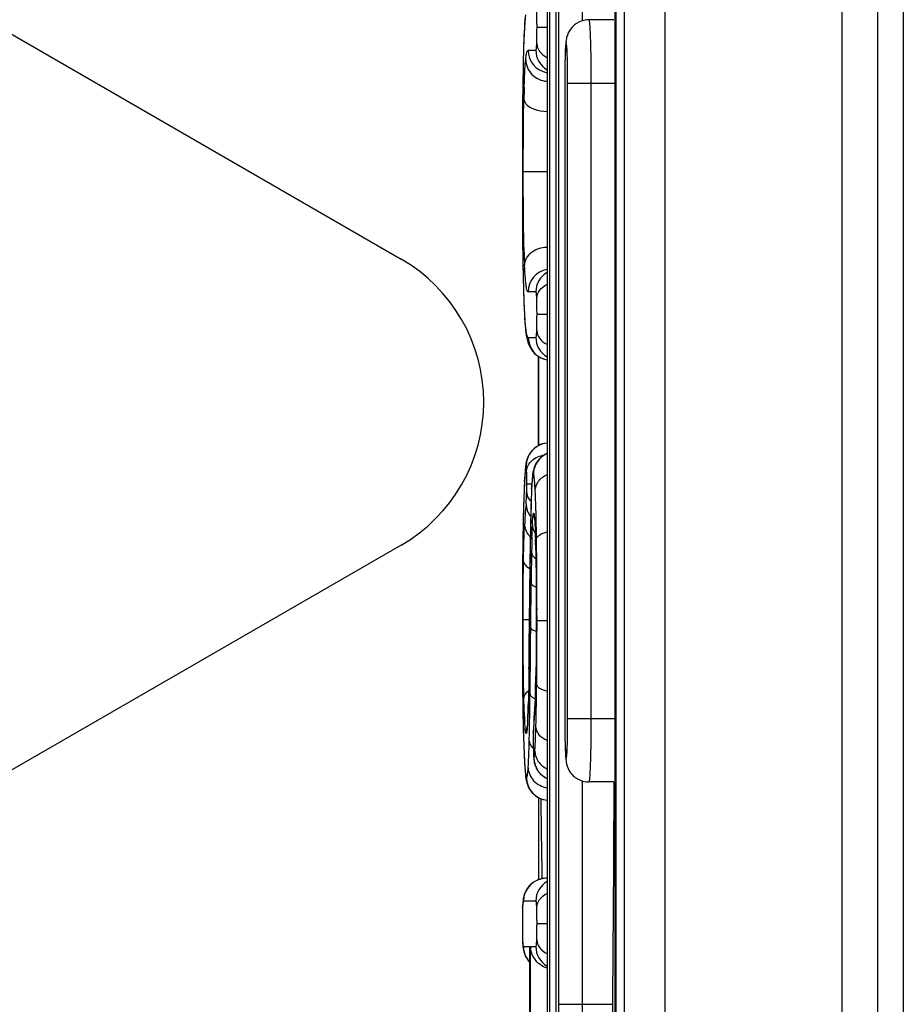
# Model space of a CAD drawing. Header units: millimetres. Extents: x 0 to 1800, y 0 to 1800.
# Tile 18 of 37: x 660.73 to 667.68, y 1231.73 to 1239.48. Entities that reach past the tile are written whole.
import ezdxf

# ---------------------------------------------------------------- set-up
doc = ezdxf.new("R2010")
doc.units = ezdxf.units.MM
doc.header["$LTSCALE"] = 117.333333
doc.layers.add('00_COMPONENTS', color=7, linetype='CONTINUOUS')

msp = doc.modelspace()

# ---------------------------------------------------------------- linework, layer by layer
at = {"layer": '00_COMPONENTS', "color": 7, "linetype": 'CONTINUOUS', "true_color": 0x007fff}
for p, q in [((665.4884, 1309.5967), (665.4884, 1196.566)), ((667.4833, 1196.8813), (667.4833, 1309.2813)), ((665.426, 1227.8619), (665.426, 1245.1007)), ((665.4131, 1245.0391), (665.4131, 1227.9236)), ((664.8807, 1243.4813), (664.8807, 1229.4813)), ((664.9505, 1241.2313), (664.9505, 1231.7313)), ((664.709, 1239.5054), (664.7067, 1239.4784)), ((664.7046, 1239.4492), (664.7027, 1239.4178)), ((664.7067, 1239.4784), (664.7046, 1239.4492)), ((665.4066, 1239.4813), (665.2115, 1239.4813)), ((664.6994, 1239.3487), (664.6975, 1239.2987)), ((664.701, 1239.3842), (664.6994, 1239.3487)), ((664.7027, 1239.4178), (664.701, 1239.3842)), ((664.697, 1239.2781), (664.6958, 1239.2463)), ((664.6958, 1239.2463), (664.6935, 1239.1521)), ((664.6935, 1239.1521), (664.6924, 1239.0994)), ((664.6924, 1239.0994), (664.6906, 1238.9836)), ((664.6906, 1238.9836), (664.6886, 1238.7873)), ((665.0203, 1238.9813), (665.0203, 1233.9813)), ((664.6886, 1238.7873), (664.6873, 1238.5514)), ((664.6873, 1238.5514), (664.6867, 1238.2898)), ((664.6867, 1238.2898), (664.6872, 1237.9743)), ((664.6872, 1237.9743), (664.6885, 1237.7735)), ((664.6885, 1237.7735), (664.691, 1237.5633)), ((664.691, 1237.5633), (664.6929, 1237.4613)), ((664.6929, 1237.4613), (664.6952, 1237.3662)), ((664.6952, 1237.3662), (664.6969, 1237.3106)), ((664.6973, 1237.3047), (664.6991, 1237.2465)), ((664.6991, 1237.2465), (664.7008, 1237.2058)), ((664.7008, 1237.2058), (664.7025, 1237.1677)), ((664.7025, 1237.1677), (664.7044, 1237.1325)), ((664.7044, 1237.1325), (664.7065, 1237.1002)), ((664.7065, 1237.1002), (664.7087, 1237.0708)), ((664.7087, 1237.0708), (664.7113, 1237.0446)), ((664.7113, 1237.0446), (664.7125, 1237.0336)), ((664.7124, 1237.0344), (664.7179, 1236.9964)), ((664.7124, 1237.0344), (664.7125, 1237.0336)), ((664.7179, 1236.9964), (664.7199, 1236.9856)), ((664.7199, 1236.9856), (664.7221, 1236.975)), ((664.7221, 1236.975), (664.7244, 1236.9648)), ((664.7244, 1236.9648), (664.727, 1236.9548)), ((664.727, 1236.9548), (664.7301, 1236.9444)), ((664.7301, 1236.9444), (664.7337, 1236.9337)), ((664.7337, 1236.9337), (664.738, 1236.9226)), ((664.738, 1236.9226), (664.7434, 1236.9106)), ((664.7434, 1236.9106), (664.7503, 1236.8976)), ((664.7503, 1236.8976), (664.7588, 1236.884)), ((664.7588, 1236.884), (664.7695, 1236.8698)), ((664.7695, 1236.8698), (664.783, 1236.8551)), ((664.783, 1236.8551), (664.7994, 1236.8407)), ((664.7994, 1236.8407), (664.818, 1236.8279)), ((664.8127, 1236.8315), (664.8127, 1236.1285)), ((664.8127, 1236.4813), (664.8129, 1236.8313)), ((664.818, 1236.8279), (664.8389, 1236.817)), ((664.8389, 1236.817), (664.8618, 1236.8087)), ((664.8618, 1236.8087), (664.8807, 1236.8044)), ((664.8129, 1236.1287), (664.8127, 1236.4813)), ((664.7679, 1236.0954), (664.7584, 1236.085)), ((664.7784, 1236.1052), (664.7679, 1236.0954)), ((664.7898, 1236.1143), (664.7784, 1236.1052)), ((664.8022, 1236.1227), (664.7898, 1236.1143)), ((664.8156, 1236.1301), (664.8022, 1236.1227)), ((664.83, 1236.1366), (664.8156, 1236.1301)), ((664.8454, 1236.1419), (664.83, 1236.1366)), ((664.8618, 1236.1459), (664.8454, 1236.1419)), ((664.8793, 1236.1485), (664.8618, 1236.1459)), ((664.8807, 1236.1486), (664.8793, 1236.1485)), ((664.7223, 1236.0178), (664.7198, 1236.0088)), ((664.7257, 1236.0281), (664.7223, 1236.0178)), ((664.7301, 1236.0392), (664.7257, 1236.0281)), ((664.7355, 1236.0506), (664.7301, 1236.0392)), ((664.742, 1236.0622), (664.7355, 1236.0506)), ((664.7497, 1236.0738), (664.742, 1236.0622)), ((664.7584, 1236.085), (664.7497, 1236.0738)), ((664.819, 1236.0221), (664.808, 1236.0088)), ((664.8316, 1236.0346), (664.819, 1236.0221)), ((664.8458, 1236.0463), (664.8316, 1236.0346)), ((664.862, 1236.0569), (664.8458, 1236.0463)), ((664.8798, 1236.066), (664.862, 1236.0569)), ((664.8807, 1236.0664), (664.8798, 1236.066)), ((664.7094, 1235.9363), (664.7087, 1235.9281)), ((664.7101, 1235.9441), (664.7094, 1235.9363)), ((664.7108, 1235.9515), (664.7101, 1235.9441)), ((664.7115, 1235.9587), (664.7108, 1235.9515)), ((664.7123, 1235.9657), (664.7115, 1235.9587)), ((664.7131, 1235.9725), (664.7123, 1235.9657)), ((664.714, 1235.9792), (664.7131, 1235.9725)), ((664.7151, 1235.9858), (664.714, 1235.9792)), ((664.7163, 1235.9929), (664.7151, 1235.9858)), ((664.7178, 1236.0006), (664.7163, 1235.9929)), ((664.7198, 1236.0088), (664.7178, 1236.0006)), ((664.7744, 1235.9367), (664.7723, 1235.9277)), ((664.7771, 1235.9466), (664.7744, 1235.9367)), ((664.7806, 1235.9575), (664.7771, 1235.9466)), ((664.7852, 1235.9693), (664.7806, 1235.9575)), ((664.7911, 1235.9819), (664.7852, 1235.9693)), ((664.7987, 1235.9951), (664.7911, 1235.9819)), ((664.808, 1236.0088), (664.7987, 1235.9951)), ((664.7042, 1235.8577), (664.7035, 1235.8448)), ((664.7074, 1235.9107), (664.7042, 1235.8576)), ((664.7081, 1235.9196), (664.7074, 1235.9107)), ((664.7087, 1235.9281), (664.7081, 1235.9196)), ((664.7636, 1235.8614), (664.7627, 1235.8495)), ((664.7646, 1235.8725), (664.7636, 1235.8614)), ((664.7656, 1235.8827), (664.7646, 1235.8725)), ((664.7666, 1235.8923), (664.7656, 1235.8827)), ((664.7678, 1235.9014), (664.7666, 1235.8923)), ((664.7691, 1235.9101), (664.7678, 1235.9014)), ((664.7705, 1235.9188), (664.7691, 1235.9101)), ((664.7723, 1235.9277), (664.7705, 1235.9188)), ((664.7017, 1235.8084), (664.7, 1235.7694)), ((664.7035, 1235.8448), (664.7017, 1235.8084)), ((664.7596, 1235.7957), (664.7577, 1235.7531)), ((664.7618, 1235.8366), (664.7596, 1235.7956)), ((664.7627, 1235.8495), (664.7618, 1235.8366)), ((664.6984, 1235.7278), (664.6956, 1235.6377)), ((664.7, 1235.7694), (664.6984, 1235.7278)), ((664.7563, 1235.7155), (664.755, 1235.6743)), ((664.7577, 1235.7531), (664.7563, 1235.7155)), ((664.6956, 1235.6377), (664.6932, 1235.5395)), ((664.755, 1235.6743), (664.7525, 1235.5815)), ((664.7525, 1235.5815), (664.75, 1235.451)), ((664.782, 1235.5573), (664.782, 1235.5569)), ((664.782, 1235.5569), (664.7822, 1235.556)), ((664.7822, 1235.556), (664.7823, 1235.5545)), ((664.7823, 1235.5545), (664.7825, 1235.5527)), ((664.7825, 1235.5527), (664.7828, 1235.5503)), ((664.7828, 1235.5503), (664.783, 1235.5473)), ((664.783, 1235.5473), (664.7833, 1235.5436)), ((664.6928, 1235.5154), (664.6907, 1235.3979)), ((664.6932, 1235.5395), (664.6929, 1235.5192)), ((664.7833, 1235.5436), (664.7837, 1235.5393)), ((664.7837, 1235.5393), (664.7844, 1235.5288)), ((664.7844, 1235.5288), (664.7851, 1235.5159)), ((664.7851, 1235.5159), (664.7859, 1235.5017)), ((664.7859, 1235.5017), (664.7867, 1235.486)), ((664.7867, 1235.486), (664.7874, 1235.4689)), ((664.7874, 1235.4689), (664.7882, 1235.4504)), ((664.6907, 1235.3979), (664.6895, 1235.3118)), ((664.75, 1235.451), (664.7467, 1235.2161)), ((664.7882, 1235.4504), (664.7911, 1235.3542)), ((664.7911, 1235.3542), (664.7922, 1235.3091)), ((664.6895, 1235.3118), (664.6878, 1235.1251)), ((664.7922, 1235.3091), (664.7939, 1235.2165)), ((664.7467, 1235.2161), (664.7387, 1234.3744)), ((664.7939, 1235.2165), (664.7952, 1235.1133)), ((664.6878, 1235.1251), (664.6869, 1234.9215)), ((664.7952, 1235.1133), (664.7961, 1235.0008)), ((664.7961, 1235.0008), (664.7966, 1234.8185)), ((664.6869, 1234.9215), (664.6869, 1234.5908)), ((664.7966, 1234.8185), (664.7964, 1234.6625)), ((664.7964, 1234.6625), (664.7958, 1234.5464)), ((664.6869, 1234.5908), (664.6876, 1234.4108)), ((664.7958, 1234.5464), (664.7948, 1234.4383)), ((664.6876, 1234.4108), (664.6888, 1234.2445)), ((664.7948, 1234.4383), (664.7933, 1234.3408)), ((664.7387, 1234.3744), (664.737, 1234.2562)), ((664.7933, 1234.3408), (664.7924, 1234.2969)), ((664.6888, 1234.2445), (664.6912, 1234.0576)), ((664.737, 1234.2562), (664.735, 1234.1589)), ((664.7913, 1234.2508), (664.7869, 1234.1323)), ((664.7924, 1234.2969), (664.7913, 1234.2561)), ((664.735, 1234.1589), (664.7327, 1234.0733)), ((664.7327, 1234.0733), (664.7314, 1234.0316)), ((664.7853, 1234.0952), (664.7835, 1234.06)), ((664.7869, 1234.1323), (664.7853, 1234.0952)), ((664.6912, 1234.0576), (664.6943, 1233.8957)), ((664.7303, 1234.0014), (664.7284, 1233.9624)), ((664.7314, 1234.0315), (664.7303, 1234.0014)), ((664.7816, 1234.0265), (664.7764, 1233.9462)), ((664.7835, 1234.06), (664.7816, 1234.0265)), ((664.7257, 1233.922), (664.7252, 1233.9173)), ((664.7261, 1233.9272), (664.7257, 1233.922)), ((664.7266, 1233.933), (664.7261, 1233.9272)), ((664.727, 1233.9394), (664.7266, 1233.933)), ((664.7275, 1233.9464), (664.727, 1233.9394)), ((664.7279, 1233.9541), (664.7275, 1233.9464)), ((664.7284, 1233.9624), (664.7279, 1233.9541)), ((664.7758, 1233.9356), (664.7744, 1233.9093)), ((664.7764, 1233.9462), (664.7758, 1233.9356)), ((664.6943, 1233.8957), (664.6958, 1233.8385)), ((664.7245, 1233.9106), (664.7244, 1233.909)), ((664.7249, 1233.9135), (664.7245, 1233.9106)), ((664.7252, 1233.9173), (664.7249, 1233.9135)), ((664.7731, 1233.8781), (664.7727, 1233.847)), ((664.7727, 1233.847), (664.7727, 1233.8153)), ((664.7744, 1233.9093), (664.7731, 1233.8779)), ((664.6958, 1233.8385), (664.7006, 1233.6957)), ((664.7727, 1233.8073), (664.7727, 1233.7799)), ((664.7727, 1233.7799), (664.774, 1233.717)), ((664.7006, 1233.6957), (664.7026, 1233.6532)), ((664.774, 1233.717), (664.7742, 1233.71)), ((664.7742, 1233.71), (664.775, 1233.691)), ((664.775, 1233.691), (664.7754, 1233.6847)), ((664.7026, 1233.6532), (664.7036, 1233.6353)), ((664.7036, 1233.6353), (664.7061, 1233.5947)), ((664.7754, 1233.6847), (664.777, 1233.6624)), ((664.777, 1233.6624), (664.7776, 1233.6568)), ((664.7776, 1233.6568), (664.7784, 1233.6507)), ((664.7784, 1233.6507), (664.7795, 1233.6437)), ((664.7795, 1233.6437), (664.7809, 1233.6359)), ((664.7809, 1233.6359), (664.7829, 1233.6277)), ((664.7829, 1233.6277), (664.7853, 1233.619)), ((664.7853, 1233.619), (664.7884, 1233.6098)), ((664.7884, 1233.6098), (664.7921, 1233.6006)), ((664.7061, 1233.5947), (664.7078, 1233.5711)), ((664.7078, 1233.5711), (664.7117, 1233.5317)), ((664.7117, 1233.5317), (664.7128, 1233.5231)), ((664.7921, 1233.6006), (664.7964, 1233.5913)), ((664.7964, 1233.5913), (664.8013, 1233.582)), ((664.8013, 1233.582), (664.807, 1233.5727)), ((664.807, 1233.5727), (664.8133, 1233.5637)), ((664.8133, 1233.5637), (664.8204, 1233.5548)), ((664.8204, 1233.5548), (664.828, 1233.5463)), ((664.828, 1233.5463), (664.8364, 1233.5382)), ((664.8364, 1233.5382), (664.8453, 1233.5306)), ((664.8453, 1233.5306), (664.8548, 1233.5234)), ((664.7128, 1233.5231), (664.7139, 1233.5148)), ((664.7139, 1233.5148), (664.7152, 1233.5067)), ((664.7152, 1233.5067), (664.7166, 1233.4985)), ((664.7166, 1233.4985), (664.7183, 1233.4902)), ((664.7183, 1233.4902), (664.7203, 1233.4816)), ((664.7203, 1233.4816), (664.7229, 1233.4721)), ((664.7229, 1233.4721), (664.7263, 1233.4615)), ((664.7263, 1233.4615), (664.7307, 1233.4501)), ((664.8548, 1233.5234), (664.8649, 1233.5169)), ((664.8649, 1233.5169), (664.8755, 1233.511)), ((664.8755, 1233.511), (664.8807, 1233.5085)), ((665.4066, 1233.4813), (665.2115, 1233.4813)), ((664.7307, 1233.4501), (664.7364, 1233.4377)), ((664.7364, 1233.4377), (664.7438, 1233.4245)), ((664.7438, 1233.4245), (664.7531, 1233.4107)), ((664.7531, 1233.4107), (664.764, 1233.3972)), ((664.764, 1233.3972), (664.7766, 1233.3845)), ((664.7766, 1233.3845), (664.791, 1233.3726)), ((664.791, 1233.3726), (664.8072, 1233.3618)), ((664.8072, 1233.3618), (664.8251, 1233.3525)), ((664.8127, 1233.3589), (664.8127, 1232.7116)), ((664.8251, 1233.3525), (664.8448, 1233.345)), ((664.8448, 1233.345), (664.8663, 1233.3396)), ((664.8663, 1233.3396), (664.8807, 1233.3378)), ((664.7574, 1232.6793), (664.744, 1232.6664)), ((664.7725, 1232.691), (664.7574, 1232.6793)), ((664.7893, 1232.7012), (664.7725, 1232.691)), ((664.8075, 1232.7099), (664.7893, 1232.7012)), ((664.8271, 1232.7165), (664.8075, 1232.7099)), ((664.8479, 1232.721), (664.8271, 1232.7165)), ((664.8698, 1232.7231), (664.8479, 1232.721)), ((664.8757, 1232.7232), (664.8698, 1232.7231)), ((664.8807, 1232.7232), (664.8757, 1232.7232)), ((664.7072, 1232.6094), (664.7022, 1232.596)), ((664.7136, 1232.6234), (664.7072, 1232.6094)), ((664.7218, 1232.6379), (664.7136, 1232.6234)), ((664.732, 1232.6525), (664.7218, 1232.6379)), ((664.744, 1232.6664), (664.732, 1232.6525)), ((664.6898, 1232.5246), (664.6891, 1232.5124)), ((664.6928, 1232.5542), (664.6898, 1232.5246)), ((664.6943, 1232.5635), (664.6928, 1232.5542)), ((664.6961, 1232.573), (664.6943, 1232.5635)), ((664.6986, 1232.5837), (664.6961, 1232.573)), ((664.7022, 1232.596), (664.6986, 1232.5837)), ((664.6876, 1232.4699), (664.687, 1232.4306)), ((664.6885, 1232.4998), (664.6876, 1232.4699)), ((664.6891, 1232.5124), (664.6885, 1232.4998)), ((664.687, 1232.4306), (664.6867, 1232.3683)), ((664.6867, 1232.3683), (664.6872, 1232.2854)), ((664.6872, 1232.2854), (664.6884, 1232.2391)), ((664.6884, 1232.2391), (664.6886, 1232.2324)), ((664.6886, 1232.2324), (664.6892, 1232.2193)), ((664.6892, 1232.2193), (664.6918, 1232.1841)), ((664.6918, 1232.1841), (664.6946, 1232.1642)), ((664.6946, 1232.1642), (664.6966, 1232.1543)), ((664.6966, 1232.1543), (664.6993, 1232.1433)), ((664.6993, 1232.1433), (664.7032, 1232.1306)), ((664.7435, 1232.1799), (664.7436, 1232.1861)), ((664.7435, 1232.1798), (664.7435, 1230.2846)), ((664.7032, 1232.1306), (664.7085, 1232.1168)), ((664.7085, 1232.1168), (664.7153, 1232.1028)), ((664.7153, 1232.1028), (664.7236, 1232.0886)), ((664.7236, 1232.0886), (664.7338, 1232.0746)), ((664.7338, 1232.0746), (664.7435, 1232.0636))]:
    msp.add_line(p, q, dxfattribs=at)
at = {"layer": '00_COMPONENTS', "color": 9, "linetype": 'CONTINUOUS'}
for p, q in [((665.8079, 1309.5874), (665.8079, 1196.5753)), ((667.2021, 1196.8813), (667.2021, 1309.2813)), ((664.9032, 1229.4813), (664.9032, 1243.4813)), ((664.973, 1231.7313), (664.973, 1241.2313)), ((665.1592, 1239.4733), (665.1592, 1241.2313)), ((664.802, 1239.4234), (664.8807, 1239.4234)), ((664.6977, 1239.2988), (664.697, 1239.2781)), ((664.6975, 1239.2925), (664.6975, 1239.2987)), ((664.7323, 1239.2412), (664.7931, 1239.2412)), ((665.0428, 1233.9813), (665.0428, 1238.9813)), ((665.0428, 1238.9813), (665.4086, 1238.9813)), ((665.229, 1233.9813), (665.229, 1238.9813)), ((664.6896, 1238.888), (664.6895, 1238.8898)), ((664.6941, 1238.2862), (664.8803, 1238.2862)), ((664.6894, 1237.6904), (664.6893, 1237.6884)), ((664.7931, 1237.3384), (664.7318, 1237.3384)), ((664.6971, 1237.3106), (664.6973, 1237.3047)), ((664.6971, 1237.3106), (664.6971, 1237.3048)), ((664.802, 1237.1634), (664.8807, 1237.1634)), ((664.7112, 1237.056), (664.7124, 1237.0344)), ((664.7337, 1236.9813), (664.7931, 1236.9813)), ((664.704, 1235.8478), (664.7042, 1235.8576)), ((664.7216, 1235.8282), (664.7613, 1235.8282)), ((664.7595, 1235.7871), (664.7596, 1235.7956)), ((664.6929, 1235.5192), (664.6928, 1235.5154)), ((664.6928, 1235.5154), (664.6928, 1235.5191)), ((664.7501, 1235.4481), (664.75, 1235.451)), ((664.7913, 1235.3542), (664.7912, 1235.3498)), ((664.7913, 1235.3542), (664.7914, 1235.3497)), ((664.7526, 1234.6949), (664.7558, 1235.0471)), ((664.6926, 1234.6976), (664.6926, 1234.8053)), ((664.7432, 1234.8442), (664.7431, 1234.8456)), ((664.802, 1234.7514), (664.8019, 1234.8346)), ((664.6926, 1234.761), (664.7424, 1234.761)), ((664.802, 1234.7514), (664.8807, 1234.7514)), ((664.7388, 1234.3722), (664.7387, 1234.3744)), ((664.7913, 1234.2508), (664.7913, 1234.256)), ((664.7915, 1234.256), (664.7913, 1234.2508)), ((664.6913, 1234.0604), (664.6912, 1234.0576)), ((664.7314, 1234.0253), (664.7314, 1234.0315)), ((664.7316, 1234.0314), (664.7314, 1234.0253)), ((664.7785, 1233.9713), (664.7788, 1233.9838)), ((665.0428, 1233.9813), (665.4086, 1233.9813)), ((664.7731, 1233.872), (664.7729, 1233.8516)), ((664.7731, 1233.872), (664.7731, 1233.8779)), ((664.7732, 1233.8742), (664.7731, 1233.872)), ((664.7727, 1233.8153), (664.7727, 1233.8073)), ((664.7742, 1233.717), (664.7742, 1233.71)), ((664.703, 1233.6533), (664.7031, 1233.6437)), ((665.1592, 1231.7313), (665.1592, 1233.4893)), ((664.7931, 1232.5432), (664.6958, 1232.5432)), ((664.6885, 1232.4928), (664.6885, 1232.4998)), ((664.802, 1232.3683), (664.8807, 1232.3683)), ((664.6886, 1232.2391), (664.6886, 1232.2324)), ((664.6954, 1232.1861), (664.6958, 1232.1861)), ((664.6958, 1232.1861), (664.7436, 1232.1861)), ((664.7436, 1232.1861), (664.7436, 1232.1798)), ((664.7514, 1230.2784), (664.7514, 1232.1861)), ((664.7514, 1232.1861), (664.7931, 1232.1861)), ((664.973, 1231.7313), (665.3957, 1231.7313))]:
    msp.add_line(p, q, dxfattribs=at)
at = {"layer": '00_COMPONENTS', "color": 7, "linetype": 'CONTINUOUS', "true_color": 0x474747}
for p, q in [((667.6833, 1309.1313), (667.6833, 1197.0313)), ((656.5333, 1241.7541), (663.7333, 1237.5972)), ((663.7333, 1235.3455), (656.5333, 1231.1886))]:
    msp.add_line(p, q, dxfattribs=at)
at = {"layer": '00_COMPONENTS', "color": 9, "linetype": 'CONTINUOUS'}
for centre, radius, start, end in [((671.2159, 1239.0696), 6.5222, 177.50035, 177.98595), ((674.1555, 1238.9678), 9.4636, 178.12099, 178.30878), ((664.9123, 1239.2412), 0.1799, 179.98392, 259.89016), ((664.9731, 1239.2412), 0.18, 179.99495, 239.09826), ((726.6267, 1238.2945), 61.94, 179.450997, 180.054599), ((676.9741, 1238.5787), 12.2784, 178.26928, 178.6997), ((719.0729, 1238.2215), 54.3861, 179.98532, 180.55956), ((670.9687, 1237.8259), 6.2705, 181.6228, 182.52299), ((664.9118, 1237.3384), 0.1799, 99.94543, 180.01615), ((664.9731, 1237.3384), 0.18, 120.90174, 180.00505), ((677.3207, 1237.7202), 12.6302, 181.62726, 181.8586), ((674.5948, 1237.6291), 9.9029, 181.8773, 182.24183), ((664.9136, 1236.9812), 0.1799, 179.98414, 259.45159), ((664.9731, 1236.9812), 0.18, 179.99495, 239.09826), ((664.8968, 1235.9694), 0.1799, 95.12065, 180.01687), ((664.9537, 1235.9017), 0.18, 113.95689, 180.00262), ((669.2482, 1235.5987), 4.551, 176.73766, 176.86228), ((669.9428, 1235.561), 5.2466, 176.86714, 177.19648), ((670.1241, 1235.5337), 5.3706, 177.29516, 177.59633), ((667.6605, 1235.6497), 2.9043, 177.12046, 177.28862), ((663.1798, 1235.8055), 1.5416, 354.98804, 358.25328), ((668.6731, 1235.3248), 3.9727, 175.00333, 176.30024), ((682.6809, 1235.1494), 17.9918, 178.68993, 178.82245), ((669.8605, 1235.2488), 5.1625, 176.30793, 177.14916), ((668.3947, 1235.3346), 3.6329, 177.31534, 177.4469), ((641.0309, 1235.0592), 23.7696, 0.80578, 1.07068), ((733.9485, 1234.363), 69.2069, 179.101598, 179.601616), ((677.5952, 1235.0436), 12.8381, 178.3569, 178.90854), ((651.6902, 1235.0167), 13.1054, 1.47587, 1.64742), ((635.8696, 1234.9831), 28.9315, 0.69585, 0.81271), ((653.6912, 1235.0709), 11.1037, 1.21817, 1.43873), ((615.4297, 1234.7889), 49.3723, 0.05294, 0.63313), ((691.8456, 1234.7658), 27.0912, 178.89529, 179.40516), ((519.972, 1235.976), 144.7757, 359.365264, 359.55206), ((533.9807, 1235.7447), 130.7761, 359.310697, 359.540052), ((623.4378, 1234.7065), 41.3642, 359.36169, 0.06211), ((656.256, 1234.494), 8.5388, 358.40248, 358.80442), ((654.5537, 1234.5454), 10.2419, 358.07209, 358.35209), ((654.9772, 1234.3644), 9.7601, 358.04448, 358.38506), ((668.8143, 1234.1768), 4.1145, 182.47422, 182.78949), ((660.5296, 1234.1689), 4.2042, 357.3989, 358.04297), ((659.8199, 1234.3145), 4.9705, 356.18268, 356.77868), ((668.04, 1234.1394), 3.3394, 182.7941, 182.98032), ((661.7532, 1234.1139), 2.9794, 356.98701, 357.38649), ((667.9048, 1233.7504), 3.1341, 176.52064, 176.87314), ((668.1363, 1233.7364), 3.3661, 176.1864, 176.52149), ((668.2787, 1233.7269), 3.5087, 176.0069, 176.18764), ((660.3815, 1234.2778), 4.4076, 356.01274, 356.17353), ((669.5527, 1233.8164), 4.78, 179.57792, 180.01267), ((668.3136, 1233.8052), 3.5409, 179.96552, 180.56374), ((666.662, 1233.7887), 1.8892, 180.55642, 182.17369), ((664.8539, 1233.8416), 0.1247, 226.25369, 229.45335), ((663.355, 1233.826), 1.4339, 355.50052, 355.97178), ((669.1797, 1233.892), 4.4831, 182.69111, 183.05219), ((668.0553, 1233.8318), 3.3571, 183.04922, 183.55386), ((667.0007, 1233.766), 2.3004, 183.5461, 184.19313), ((664.9581, 1233.671), 0.18, 179.99619, 239.88035), ((664.8996, 1233.5164), 0.1799, 179.98278, 263.96544), ((664.9578, 1233.6704), 0.1794, 239.86757, 244.49191), ((664.8757, 1232.5432), 0.1799, 90.01746, 180.01745), ((664.9731, 1232.5432), 0.18, 120.90174, 180.00505), ((666.9651, 1232.4122), 2.2781, 178.30827, 179.16225), ((666.2495, 1232.4324), 1.5622, 177.78564, 178.2752), ((665.5174, 1232.4606), 0.8295, 177.63159, 177.77581), ((670.0111, 1232.3629), 5.3243, 179.9424, 180.72416), ((664.9731, 1232.1861), 0.18, 179.99495, 239.09826)]:
    msp.add_arc(centre, radius, start, end, dxfattribs=at)
at = {"layer": '00_COMPONENTS', "color": 7, "linetype": 'CONTINUOUS', "true_color": 0x007fff}
for centre, radius, start, end in [((674.2042, 1238.9815), 9.1839, 179.60128, 180.00129), ((674.2488, 1233.9812), 9.2284, 179.99923, 180.34006), ((896.0741, 1236.2249), 231.2601, 180.712465, 180.867841)]:
    msp.add_arc(centre, radius, start, end, dxfattribs=at)
at = {"layer": '00_COMPONENTS', "color": 7, "linetype": 'CONTINUOUS', "true_color": 0x474747}
msp.add_arc((663.0833, 1236.4713), 1.3, 300, 60, dxfattribs=at)
at = {"layer": '00_COMPONENTS', "color": 9, "linetype": 'CONTINUOUS'}
for points, knots in [([(664.7114, 1239.519), (664.7111, 1239.5161), (664.7096, 1239.5033), (664.7084, 1239.4904), (664.7076, 1239.4805)], [0, 0, 0, 0, 0.224694, 1, 1, 1, 1]), ([(664.802, 1239.4234), (664.802, 1239.4349), (664.8019, 1239.4764), (664.8014, 1239.5179), (664.8003, 1239.5479)], [0, 0, 0, 0, 0.276794, 1, 1, 1, 1]), ([(664.7076, 1239.4805), (664.7068, 1239.4719), (664.7036, 1239.4297), (664.7014, 1239.3876), (664.6999, 1239.354)], [0, 0, 0, 0, 0.204663, 1, 1, 1, 1]), ([(664.8003, 1239.294), (664.8006, 1239.3029), (664.8019, 1239.346), (664.802, 1239.3892), (664.802, 1239.4234)], [0, 0, 0, 0, 0.207218, 1, 1, 1, 1]), ([(665.229, 1238.9813), (665.229, 1239.0451), (665.2284, 1239.1377), (665.2262, 1239.2556), (665.2241, 1239.3304), (665.2216, 1239.3917), (665.2191, 1239.4336), (665.2168, 1239.4581), (665.2152, 1239.4706), (665.2139, 1239.4769), (665.2125, 1239.4813), (665.2115, 1239.4813)], [0, 0, 0, 0, 0.381845, 0.554327, 0.705594, 0.829782, 0.922171, 0.955323, 0.97934, 0.994097, 1, 1, 1, 1]), ([(664.7931, 1239.2412), (664.794, 1239.2412), (664.796, 1239.2453), (664.7973, 1239.253), (664.7993, 1239.2705), (664.7999, 1239.2847), (664.8003, 1239.294)], [0, 0, 0, 0, 0.053072, 0.196451, 0.482723, 1, 1, 1, 1]), ([(664.8003, 1239.294), (664.8009, 1239.2721), (664.8193, 1239.2253), (664.8582, 1239.1957), (664.8805, 1239.1843)], [0, 0, 0, 0, 0.466655, 1, 1, 1, 1]), ([(665.0428, 1238.9813), (665.0428, 1239.0222), (665.0419, 1239.1033), (665.0412, 1239.1884), (665.0316, 1239.355), (665.022, 1239.1884), (665.0213, 1239.1033), (665.0204, 1239.0222), (665.0204, 1238.9813)], [0, 0, 0, 0, 0.191137, 0.353199, 0.5, 0.646802, 0.808864, 1, 1, 1, 1]), ([(664.6961, 1239.2471), (664.6953, 1239.2199), (664.6922, 1239.1002), (664.6905, 1238.9805), (664.6896, 1238.888)], [0, 0, 0, 0, 0.227025, 1, 1, 1, 1]), ([(664.713, 1239.1671), (664.7151, 1239.1867), (664.7184, 1239.2113), (664.7253, 1239.2356), (664.7303, 1239.2412), (664.7323, 1239.2412)], [0, 0, 0, 0, 0.756226, 0.92218, 1, 1, 1, 1]), ([(664.7013, 1238.9495), (664.7021, 1238.9732), (664.7047, 1239.0458), (664.7079, 1239.1184), (664.713, 1239.1671)], [0, 0, 0, 0, 0.326023, 1, 1, 1, 1]), ([(664.713, 1239.1671), (664.7135, 1239.1251), (664.7509, 1239.0373), (664.8373, 1238.9999), (664.8807, 1238.9966)], [0, 0, 0, 0, 0.491322, 1, 1, 1, 1]), ([(664.6941, 1238.2862), (664.6941, 1238.3357), (664.6944, 1238.5261), (664.6957, 1238.7165), (664.6989, 1238.8573)], [0, 0, 0, 0, 0.26012, 1, 1, 1, 1]), ([(664.6989, 1238.8573), (664.6996, 1238.844), (664.7186, 1238.8054), (664.7871, 1238.7696), (664.8472, 1238.7601), (664.8807, 1238.7598)], [0, 0, 0, 0, 0.181125, 0.543772, 1, 1, 1, 1]), ([(664.7007, 1237.6483), (664.6993, 1237.6958), (664.6949, 1237.9084), (664.6941, 1238.121), (664.6941, 1238.2862)], [0, 0, 0, 0, 0.223379, 1, 1, 1, 1]), ([(664.6894, 1237.6904), (664.6897, 1237.661), (664.6911, 1237.5514), (664.6933, 1237.4417), (664.6955, 1237.3615)], [0, 0, 0, 0, 0.268138, 1, 1, 1, 1]), ([(664.7043, 1237.5499), (664.7053, 1237.5871), (664.7534, 1237.6664), (664.837, 1237.6907), (664.8807, 1237.6921)], [0, 0, 0, 0, 0.460257, 1, 1, 1, 1]), ([(664.7318, 1237.3384), (664.7279, 1237.3384), (664.7209, 1237.3569), (664.7159, 1237.3887), (664.7086, 1237.4593), (664.7059, 1237.5148), (664.7043, 1237.5499)], [0, 0, 0, 0, 0.054887, 0.20999, 0.511076, 1, 1, 1, 1]), ([(664.8003, 1237.2875), (664.7998, 1237.3015), (664.7987, 1237.3189), (664.796, 1237.3346), (664.794, 1237.3384), (664.7931, 1237.3384)], [0, 0, 0, 0, 0.807081, 0.947026, 1, 1, 1, 1]), ([(664.8003, 1237.2875), (664.801, 1237.3096), (664.8193, 1237.3567), (664.8582, 1237.3866), (664.8805, 1237.3981)], [0, 0, 0, 0, 0.467664, 1, 1, 1, 1]), ([(664.802, 1237.1634), (664.802, 1237.1748), (664.8019, 1237.2162), (664.8015, 1237.2576), (664.8003, 1237.2875)], [0, 0, 0, 0, 0.27574, 1, 1, 1, 1]), ([(664.6995, 1237.2417), (664.7001, 1237.2273), (664.7022, 1237.1784), (664.7047, 1237.1294), (664.7075, 1237.0949)], [0, 0, 0, 0, 0.293962, 1, 1, 1, 1]), ([(664.8002, 1237.0343), (664.8005, 1237.0432), (664.8018, 1237.0863), (664.802, 1237.1293), (664.802, 1237.1634)], [0, 0, 0, 0, 0.208706, 1, 1, 1, 1]), ([(664.7075, 1237.0949), (664.7078, 1237.0912), (664.7088, 1237.0782), (664.7101, 1237.0653), (664.7112, 1237.056)], [0, 0, 0, 0, 0.284372, 1, 1, 1, 1]), ([(664.7112, 1237.056), (664.7117, 1237.0517), (664.7136, 1237.0376), (664.7158, 1237.0235), (664.7179, 1237.0138)], [0, 0, 0, 0, 0.301271, 1, 1, 1, 1]), ([(664.7931, 1236.9813), (664.794, 1236.9813), (664.7959, 1236.9853), (664.7972, 1236.993), (664.7992, 1237.0106), (664.7998, 1237.0249), (664.8002, 1237.0343)], [0, 0, 0, 0, 0.052197, 0.193783, 0.479194, 1, 1, 1, 1]), ([(664.8002, 1237.0343), (664.8009, 1237.0127), (664.8195, 1236.9664), (664.8583, 1236.9376), (664.8805, 1236.9264)], [0, 0, 0, 0, 0.464632, 1, 1, 1, 1]), ([(664.7179, 1237.0138), (664.7196, 1237.0063), (664.7223, 1236.9954), (664.7276, 1236.9842), (664.7309, 1236.9821)], [0, 0, 0, 0, 0.667851, 1, 1, 1, 1]), ([(664.7309, 1236.9821), (664.7313, 1236.9818), (664.7322, 1236.9814), (664.7332, 1236.9813), (664.7337, 1236.9813)], [0, 0, 0, 0, 0.522017, 1, 1, 1, 1]), ([(664.7202, 1235.9303), (664.7212, 1235.9601), (664.7593, 1236.0245), (664.8245, 1236.0496), (664.8605, 1236.0561)], [0, 0, 0, 0, 0.449469, 1, 1, 1, 1]), ([(664.7168, 1235.9693), (664.7154, 1235.9693), (664.714, 1235.9626), (664.7121, 1235.9539), (664.7103, 1235.9366), (664.7091, 1235.924), (664.7085, 1235.9167)], [0, 0, 0, 0, 0.078096, 0.277288, 0.589585, 1, 1, 1, 1]), ([(664.7202, 1235.9303), (664.72, 1235.936), (664.7196, 1235.9457), (664.719, 1235.959), (664.718, 1235.9649), (664.7176, 1235.9693), (664.7168, 1235.9693)], [0, 0, 0, 0, 0.436997, 0.764376, 0.944495, 1, 1, 1, 1]), ([(664.7085, 1235.9167), (664.7082, 1235.9123), (664.7067, 1235.8926), (664.7054, 1235.8729), (664.7046, 1235.8577)], [0, 0, 0, 0, 0.223853, 1, 1, 1, 1]), ([(664.7216, 1235.8282), (664.7216, 1235.8376), (664.7215, 1235.8716), (664.7211, 1235.9056), (664.7202, 1235.9303)], [0, 0, 0, 0, 0.275123, 1, 1, 1, 1]), ([(664.7643, 1235.8596), (664.7638, 1235.8553), (664.762, 1235.834), (664.7608, 1235.8127), (664.7599, 1235.7956)], [0, 0, 0, 0, 0.20238, 1, 1, 1, 1]), ([(664.7737, 1235.9017), (664.7702, 1235.9017), (664.7675, 1235.8811), (664.7653, 1235.8706), (664.7643, 1235.8596)], [0, 0, 0, 0, 0.241896, 1, 1, 1, 1]), ([(664.7832, 1235.8524), (664.7825, 1235.8598), (664.7814, 1235.8722), (664.779, 1235.8883), (664.7772, 1235.8966), (664.775, 1235.9017), (664.7737, 1235.9017)], [0, 0, 0, 0, 0.437977, 0.744732, 0.92643, 1, 1, 1, 1]), ([(664.7882, 1235.7746), (664.7888, 1235.8005), (664.8093, 1235.8553), (664.8549, 1235.8896), (664.8807, 1235.9018)], [0, 0, 0, 0, 0.475609, 1, 1, 1, 1]), ([(664.7025, 1235.8177), (664.7016, 1235.7993), (664.6978, 1235.7137), (664.6954, 1235.628), (664.6938, 1235.5608)], [0, 0, 0, 0, 0.215011, 1, 1, 1, 1]), ([(664.7207, 1235.7586), (664.7208, 1235.7636), (664.7215, 1235.7868), (664.7216, 1235.81), (664.7216, 1235.8282)], [0, 0, 0, 0, 0.216281, 1, 1, 1, 1]), ([(664.7882, 1235.7746), (664.7878, 1235.7822), (664.7865, 1235.8081), (664.7848, 1235.834), (664.7832, 1235.8524)], [0, 0, 0, 0, 0.290002, 1, 1, 1, 1]), ([(664.7207, 1235.7586), (664.7209, 1235.7524), (664.7249, 1235.7265), (664.7407, 1235.7034), (664.7552, 1235.6898)], [0, 0, 0, 0, 0.235172, 1, 1, 1, 1]), ([(664.7582, 1235.7589), (664.7573, 1235.7366), (664.7535, 1235.633), (664.7514, 1235.5294), (664.7501, 1235.4481)], [0, 0, 0, 0, 0.215783, 1, 1, 1, 1]), ([(664.7964, 1235.5034), (664.7959, 1235.5292), (664.794, 1235.6196), (664.7914, 1235.71), (664.7882, 1235.7746)], [0, 0, 0, 0, 0.28511, 1, 1, 1, 1]), ([(664.7658, 1235.5048), (664.7662, 1235.5126), (664.7675, 1235.5373), (664.769, 1235.5619), (664.771, 1235.5786)], [0, 0, 0, 0, 0.317323, 1, 1, 1, 1]), ([(664.771, 1235.5786), (664.7716, 1235.5835), (664.7728, 1235.5884), (664.7742, 1235.5977), (664.776, 1235.5978)], [0, 0, 0, 0, 0.736817, 1, 1, 1, 1]), ([(664.776, 1235.5978), (664.7779, 1235.5977), (664.779, 1235.5876), (664.7817, 1235.575), (664.7836, 1235.5477), (664.7849, 1235.5279), (664.7855, 1235.5161)], [0, 0, 0, 0, 0.068843, 0.258388, 0.571839, 1, 1, 1, 1]), ([(664.6928, 1235.5154), (664.6916, 1235.4548), (664.6876, 1235.1969), (664.6868, 1234.939), (664.6868, 1234.7417)], [0, 0, 0, 0, 0.235054, 1, 1, 1, 1]), ([(664.6958, 1235.2168), (664.6963, 1235.2445), (664.6982, 1235.3407), (664.701, 1235.437), (664.7044, 1235.5055)], [0, 0, 0, 0, 0.28728, 1, 1, 1, 1]), ([(664.7044, 1235.5055), (664.7048, 1235.4861), (664.7122, 1235.4595), (664.7263, 1235.4372), (664.7303, 1235.4317)], [0, 0, 0, 0, 0.740938, 1, 1, 1, 1]), ([(664.7624, 1235.4117), (664.7626, 1235.4193), (664.7635, 1235.4476), (664.7645, 1235.4758), (664.7654, 1235.4964)], [0, 0, 0, 0, 0.269138, 1, 1, 1, 1]), ([(664.7855, 1235.5161), (664.786, 1235.5072), (664.7879, 1235.4664), (664.7893, 1235.4255), (664.7902, 1235.3935)], [0, 0, 0, 0, 0.21759, 1, 1, 1, 1]), ([(664.7982, 1235.3935), (664.7993, 1235.4065), (664.8277, 1235.4343), (664.8599, 1235.4441), (664.8805, 1235.4493)], [0, 0, 0, 0, 0.380229, 1, 1, 1, 1]), ([(664.7594, 1235.2881), (664.7597, 1235.2838), (664.7643, 1235.2637), (664.7802, 1235.2484), (664.7932, 1235.2394)], [0, 0, 0, 0, 0.216941, 1, 1, 1, 1]), ([(664.7924, 1235.307), (664.7932, 1235.2675), (664.796, 1235.0984), (664.7967, 1234.9293), (664.7968, 1234.7996)], [0, 0, 0, 0, 0.23353, 1, 1, 1, 1]), ([(664.6926, 1234.8053), (664.6927, 1234.8406), (664.693, 1234.9778), (664.694, 1235.115), (664.6958, 1235.2168)], [0, 0, 0, 0, 0.257407, 1, 1, 1, 1]), ([(664.6958, 1235.2168), (664.6961, 1235.2117), (664.7036, 1235.1867), (664.7276, 1235.1712), (664.7459, 1235.1623)], [0, 0, 0, 0, 0.201646, 1, 1, 1, 1]), ([(664.7558, 1235.0471), (664.7562, 1235.0441), (664.764, 1235.0277), (664.7824, 1235.0209), (664.7959, 1235.016)], [0, 0, 0, 0, 0.170983, 1, 1, 1, 1]), ([(664.7968, 1234.7996), (664.7968, 1234.7579), (664.7965, 1234.5966), (664.7955, 1234.4353), (664.7929, 1234.3159)], [0, 0, 0, 0, 0.259088, 1, 1, 1, 1]), ([(664.6868, 1234.7417), (664.6868, 1234.6836), (664.6871, 1234.4565), (664.6886, 1234.2294), (664.6913, 1234.0604)], [0, 0, 0, 0, 0.256014, 1, 1, 1, 1]), ([(664.699, 1234.1367), (664.6979, 1234.1792), (664.694, 1234.3661), (664.6929, 1234.5531), (664.6926, 1234.6976)], [0, 0, 0, 0, 0.227162, 1, 1, 1, 1]), ([(664.7526, 1234.6949), (664.7535, 1234.6887), (664.7695, 1234.6762), (664.7854, 1234.6713), (664.7963, 1234.6682)], [0, 0, 0, 0, 0.356608, 1, 1, 1, 1]), ([(664.7388, 1234.3722), (664.7385, 1234.347), (664.7372, 1234.2528), (664.7354, 1234.1585), (664.7334, 1234.0894)], [0, 0, 0, 0, 0.266922, 1, 1, 1, 1]), ([(664.7931, 1233.9099), (664.7938, 1233.9355), (664.7967, 1234.0474), (664.7984, 1234.1593), (664.7994, 1234.2457)], [0, 0, 0, 0, 0.228216, 1, 1, 1, 1]), ([(664.7994, 1234.2457), (664.8006, 1234.2341), (664.8308, 1234.211), (664.8605, 1234.2035), (664.8806, 1234.1992)], [0, 0, 0, 0, 0.361188, 1, 1, 1, 1]), ([(664.699, 1234.1367), (664.6993, 1234.1424), (664.7037, 1234.1669), (664.7208, 1234.1876), (664.7357, 1234.1995)], [0, 0, 0, 0, 0.22819, 1, 1, 1, 1]), ([(664.741, 1233.8037), (664.7417, 1233.8325), (664.7444, 1233.9551), (664.7462, 1234.0777), (664.7473, 1234.1715)], [0, 0, 0, 0, 0.23542, 1, 1, 1, 1]), ([(664.7473, 1234.1715), (664.7477, 1234.1681), (664.7547, 1234.1505), (664.7732, 1234.1415), (664.787, 1234.1357)], [0, 0, 0, 0, 0.183525, 1, 1, 1, 1]), ([(664.7898, 1234.2008), (664.7893, 1234.1854), (664.7873, 1234.1302), (664.7847, 1234.075), (664.7825, 1234.0352)], [0, 0, 0, 0, 0.279787, 1, 1, 1, 1]), ([(664.7035, 1233.9992), (664.7031, 1234.0096), (664.7013, 1234.0554), (664.6999, 1234.1013), (664.699, 1234.1367)], [0, 0, 0, 0, 0.226432, 1, 1, 1, 1]), ([(664.6913, 1234.0604), (664.6919, 1234.0245), (664.6941, 1233.8982), (664.6973, 1233.7718), (664.7016, 1233.6815)], [0, 0, 0, 0, 0.284161, 1, 1, 1, 1]), ([(664.717, 1233.8639), (664.7147, 1233.8639), (664.7131, 1233.8763), (664.7098, 1233.892), (664.7075, 1233.9261), (664.7059, 1233.9509), (664.7051, 1233.9658)], [0, 0, 0, 0, 0.067251, 0.254839, 0.568089, 1, 1, 1, 1]), ([(664.7285, 1233.9573), (664.7277, 1233.9433), (664.7263, 1233.9202), (664.7238, 1233.889), (664.721, 1233.8746), (664.719, 1233.8639), (664.717, 1233.8639)], [0, 0, 0, 0, 0.442987, 0.753901, 0.935087, 1, 1, 1, 1]), ([(664.7754, 1233.9213), (664.7752, 1233.9178), (664.7743, 1233.9021), (664.7736, 1233.8863), (664.7732, 1233.8742)], [0, 0, 0, 0, 0.227329, 1, 1, 1, 1]), ([(665.0204, 1233.9813), (665.0204, 1233.9405), (665.0213, 1233.8594), (665.022, 1233.7743), (665.0316, 1233.6077), (665.0412, 1233.7743), (665.0419, 1233.8594), (665.0428, 1233.9405), (665.0428, 1233.9813)], [0, 0, 0, 0, 0.191137, 0.353199, 0.5, 0.646802, 0.808864, 1, 1, 1, 1]), ([(665.2115, 1233.4813), (665.2125, 1233.4813), (665.2139, 1233.4858), (665.2152, 1233.4921), (665.2168, 1233.5045), (665.2191, 1233.5291), (665.2216, 1233.571), (665.2241, 1233.6323), (665.2262, 1233.7071), (665.2284, 1233.8249), (665.229, 1233.9175), (665.229, 1233.9813)], [0, 0, 0, 0, 0.005902, 0.020657, 0.044673, 0.077825, 0.170213, 0.294401, 0.445668, 0.618152, 1, 1, 1, 1]), ([(664.7853, 1233.7253), (664.7862, 1233.7376), (664.7896, 1233.7991), (664.7916, 1233.8607), (664.7931, 1233.9099)], [0, 0, 0, 0, 0.199892, 1, 1, 1, 1]), ([(664.7931, 1233.9099), (664.7939, 1233.8895), (664.8163, 1233.8449), (664.8571, 1233.821), (664.8806, 1233.8115)], [0, 0, 0, 0, 0.447142, 1, 1, 1, 1]), ([(664.7326, 1233.5934), (664.7335, 1233.6071), (664.7375, 1233.6771), (664.7396, 1233.7472), (664.741, 1233.8037)], [0, 0, 0, 0, 0.195081, 1, 1, 1, 1]), ([(664.7742, 1233.717), (664.7743, 1233.7139), (664.7748, 1233.703), (664.7753, 1233.6922), (664.7759, 1233.6845)], [0, 0, 0, 0, 0.289003, 1, 1, 1, 1]), ([(664.7781, 1233.671), (664.7793, 1233.671), (664.7801, 1233.6768), (664.7818, 1233.6838), (664.7831, 1233.6977), (664.784, 1233.7078), (664.7844, 1233.7135)], [0, 0, 0, 0, 0.081151, 0.285658, 0.597968, 1, 1, 1, 1]), ([(664.7853, 1233.7253), (664.7858, 1233.6966), (664.8056, 1233.6369), (664.8535, 1233.5974), (664.8806, 1233.584)], [0, 0, 0, 0, 0.486643, 1, 1, 1, 1]), ([(664.7759, 1233.6845), (664.7761, 1233.6812), (664.777, 1233.6772), (664.7769, 1233.6718), (664.7779, 1233.671)], [0, 0, 0, 0, 0.721692, 1, 1, 1, 1]), ([(664.7064, 1233.5978), (664.7073, 1233.5856), (664.709, 1233.5653), (664.7122, 1233.5385), (664.7149, 1233.5253), (664.7178, 1233.5165), (664.7197, 1233.5165)], [0, 0, 0, 0, 0.44047, 0.749151, 0.930402, 1, 1, 1, 1]), ([(664.7197, 1233.5165), (664.7214, 1233.5165), (664.7246, 1233.5238), (664.7269, 1233.5361), (664.7303, 1233.5615), (664.7318, 1233.5812), (664.7326, 1233.5934)], [0, 0, 0, 0, 0.065067, 0.233444, 0.536794, 1, 1, 1, 1]), ([(664.7326, 1233.5934), (664.7333, 1233.5566), (664.7673, 1233.4791), (664.8416, 1233.4429), (664.8807, 1233.4361)], [0, 0, 0, 0, 0.481484, 1, 1, 1, 1]), ([(664.8003, 1232.493), (664.801, 1232.5152), (664.8192, 1232.5626), (664.8582, 1232.5928), (664.8805, 1232.6045)], [0, 0, 0, 0, 0.468653, 1, 1, 1, 1]), ([(664.6958, 1232.5432), (664.6926, 1232.5432), (664.6911, 1232.5194), (664.6891, 1232.5081), (664.6886, 1232.4949)], [0, 0, 0, 0, 0.191892, 1, 1, 1, 1]), ([(664.8003, 1232.493), (664.7998, 1232.5068), (664.7987, 1232.5239), (664.796, 1232.5395), (664.794, 1232.5432), (664.7931, 1232.5432)], [0, 0, 0, 0, 0.805488, 0.94637, 1, 1, 1, 1]), ([(664.6873, 1232.4455), (664.6872, 1232.4393), (664.6869, 1232.4135), (664.6868, 1232.3878), (664.6868, 1232.3683)], [0, 0, 0, 0, 0.240683, 1, 1, 1, 1]), ([(664.802, 1232.3683), (664.802, 1232.3797), (664.8019, 1232.4213), (664.8016, 1232.4629), (664.8003, 1232.493)], [0, 0, 0, 0, 0.275296, 1, 1, 1, 1]), ([(664.8002, 1232.2391), (664.8005, 1232.2481), (664.8018, 1232.2911), (664.802, 1232.3342), (664.802, 1232.3683)], [0, 0, 0, 0, 0.208706, 1, 1, 1, 1]), ([(664.6872, 1232.2956), (664.6873, 1232.2904), (664.6876, 1232.2715), (664.6881, 1232.2527), (664.6886, 1232.2391)], [0, 0, 0, 0, 0.278749, 1, 1, 1, 1]), ([(664.6886, 1232.2391), (664.6887, 1232.2356), (664.6892, 1232.2246), (664.6899, 1232.2136), (664.6906, 1232.2062)], [0, 0, 0, 0, 0.321022, 1, 1, 1, 1]), ([(664.7931, 1232.1861), (664.794, 1232.1861), (664.7959, 1232.1901), (664.7972, 1232.1978), (664.7992, 1232.2154), (664.7998, 1232.2297), (664.8002, 1232.2391)], [0, 0, 0, 0, 0.052197, 0.193783, 0.479194, 1, 1, 1, 1]), ([(664.8002, 1232.2391), (664.8009, 1232.2175), (664.8195, 1232.1712), (664.8583, 1232.1424), (664.8805, 1232.1312)], [0, 0, 0, 0, 0.464632, 1, 1, 1, 1]), ([(664.6906, 1232.2062), (664.6911, 1232.201), (664.6922, 1232.1951), (664.6938, 1232.1867), (664.6954, 1232.1861)], [0, 0, 0, 0, 0.747167, 1, 1, 1, 1]), ([(664.9506, 1231.7313), (664.9506, 1231.6905), (664.9515, 1231.6094), (664.9522, 1231.5243), (664.9618, 1231.3577), (664.9714, 1231.5243), (664.9721, 1231.6094), (664.973, 1231.6905), (664.973, 1231.7313)], [0, 0, 0, 0, 0.191137, 0.353199, 0.5, 0.646802, 0.808864, 1, 1, 1, 1]), ([(665.1417, 1231.2313), (665.1427, 1231.2313), (665.1441, 1231.2358), (665.1454, 1231.2421), (665.147, 1231.2545), (665.1493, 1231.2791), (665.1518, 1231.321), (665.1543, 1231.3823), (665.1564, 1231.4571), (665.1586, 1231.5749), (665.1592, 1231.6675), (665.1592, 1231.7313)], [0, 0, 0, 0, 0.005902, 0.020657, 0.044673, 0.077825, 0.170213, 0.294401, 0.445668, 0.618152, 1, 1, 1, 1])]:
    msp.add_open_spline(points, degree=3, knots=knots, dxfattribs=at)
at = {"layer": '00_COMPONENTS', "color": 7, "linetype": 'CONTINUOUS', "true_color": 0x007fff}
for points, knots in [([(665.2115, 1239.4813), (665.184, 1239.4813), (665.1283, 1239.4683), (665.0644, 1239.4154), (665.0348, 1239.352), (665.0255, 1239.2778), (665.0224, 1239.1789), (665.0209, 1239.0951), (665.0206, 1239.0455)], [0, 0, 0, 0, 0.153497, 0.306305, 0.447832, 0.532177, 0.722809, 1, 1, 1, 1]), ([(665.0205, 1233.9264), (665.0208, 1233.8755), (665.0217, 1233.8047), (665.0247, 1233.7186), (665.0276, 1233.6684), (665.0342, 1233.6128), (665.063, 1233.5488), (665.1272, 1233.4947), (665.1836, 1233.4813), (665.2115, 1233.4813)], [0, 0, 0, 0, 0.279515, 0.388683, 0.47301, 0.555348, 0.694903, 0.847015, 1, 1, 1, 1]), ([(665.4066, 1233.4808), (665.4024, 1232.5523), (665.3902, 1230.7927), (665.3649, 1229.0331), (665.3447, 1228.2023)], [0, 0, 0, 0, 0.527709, 1, 1, 1, 1]), ([(664.8807, 1232.0152), (664.8422, 1232.0277), (664.7772, 1232.0765), (664.7526, 1232.1517), (664.7514, 1232.1861)], [0, 0, 0, 0, 0.540699, 1, 1, 1, 1])]:
    msp.add_open_spline(points, degree=3, knots=knots, dxfattribs=at)
at = {"layer": '00_COMPONENTS', "color": 9, "linetype": 'CONTINUOUS'}
for points in [[(664.7155, 1235.6709), (664.716, 1235.6355), (664.7299, 1235.5988), (664.7522, 1235.5713)], [(664.776, 1235.5978), (664.776, 1235.5813), (664.7783, 1235.5647), (664.7828, 1235.5489)], [(664.7658, 1235.5048), (664.7665, 1235.4811), (664.775, 1235.457), (664.7883, 1235.4375)], [(664.7303, 1235.4317), (664.7359, 1235.4241), (664.7422, 1235.4169), (664.7491, 1235.4104)], [(664.717, 1233.8639), (664.717, 1233.8816), (664.7197, 1233.8996), (664.7249, 1233.9165)], [(664.741, 1233.8037), (664.7412, 1233.7991), (664.742, 1233.7945), (664.7432, 1233.79)], [(664.7432, 1233.79), (664.7459, 1233.7805), (664.7507, 1233.7715), (664.7567, 1233.7637)], [(664.7567, 1233.7637), (664.76, 1233.7593), (664.7637, 1233.7552), (664.7677, 1233.7514)], [(664.6958, 1232.1861), (664.6958, 1232.1627), (664.7005, 1232.1388), (664.7095, 1232.1172)], [(664.7095, 1232.1172), (664.7175, 1232.0979), (664.7291, 1232.0797), (664.7432, 1232.0643)]]:
    msp.add_open_spline(points, degree=3, dxfattribs=at)

doc.saveas('drawing.dxf')
